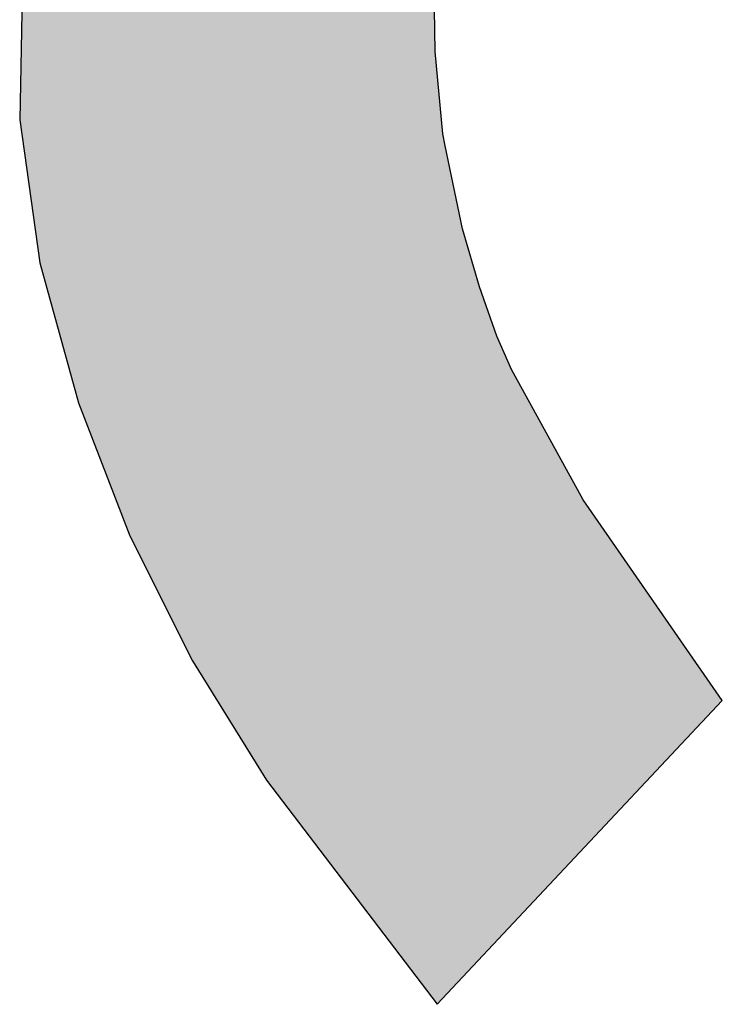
# Model space of a CAD drawing. Extents: x 1.9 to 28.2, y -198.3 to -105.4.
# Tile 13 of 19: x 2.656 to 3.128, y -120.635 to -119.974. Entities that reach past the tile are written whole.
import ezdxf

# ---------------------------------------------------------------- set-up
doc = ezdxf.new("R2010")
doc.units = 0
doc.layers.add('LAYER_3', color=7, linetype='CONTINUOUS')

# ---------------------------------------------------------------- blocks, each defined once
blk = doc.blocks.new('*U15')
at = {"layer": 'LAYER_3', "color": 112}
for points in [[(2.93318, -120.6313), (2.92039, -119.15825), (2.93318, -119.14832)], [(2.91886, -120.61247), (2.87321, -119.20194), (2.91886, -119.15967)], [(2.92039, -120.61448), (2.91886, -119.15967), (2.92039, -119.15825)], [(2.91886, -120.61247), (2.91886, -119.15967), (2.92039, -120.61448)], [(2.92039, -120.61448), (2.92039, -119.15825), (2.93318, -120.6313)], [(2.87321, -120.55243), (2.83096, -119.25082), (2.87321, -119.20194)], [(2.87321, -120.55243), (2.87321, -119.20194), (2.91886, -120.61247)], [(2.83096, -120.49688), (2.82177, -119.26402), (2.83096, -119.25082)], [(2.83096, -120.49688), (2.83096, -119.25082), (2.87321, -120.55243)], [(2.82078, -120.48319), (2.77201, -119.3355), (2.82078, -119.26545)], [(2.82177, -120.48479), (2.82078, -119.26545), (2.82177, -119.26402)], [(2.82078, -120.48319), (2.82078, -119.26545), (2.82177, -120.48479)], [(2.82177, -120.48479), (2.82177, -119.26402), (2.83096, -120.49688)], [(2.77201, -120.40473), (2.75627, -119.35811), (2.77201, -119.3355)], [(2.77201, -120.40473), (2.77201, -119.3355), (2.82078, -120.48319)], [(2.72244, -120.30155), (2.72244, -119.34416), (2.72989, -120.32082)], [(2.72989, -120.32082), (2.72244, -119.34416), (2.72989, -119.34723)], [(2.72989, -120.32082), (2.72989, -119.34723), (2.73078, -120.32258)], [(2.73078, -120.32258), (2.72989, -119.34723), (2.73078, -119.3476)], [(2.73078, -120.32258), (2.73078, -119.3476), (2.75627, -120.37337)], [(2.75627, -120.37337), (2.73078, -119.3476), (2.75627, -119.35811)], [(2.75627, -120.37337), (2.75627, -119.35811), (2.77201, -120.40473)], [(2.72244, -120.30155), (2.70492, -119.43812), (2.72244, -119.4114)], [(2.70492, -120.25622), (2.69527, -119.45282), (2.70492, -119.43812)], [(2.70492, -120.25622), (2.70492, -119.43812), (2.72244, -120.30155)], [(2.69527, -120.23127), (2.69264, -119.45683), (2.69527, -119.45282)], [(2.69527, -120.23127), (2.69527, -119.45282), (2.70492, -120.25622)], [(2.69264, -120.2217), (2.68166, -119.47356), (2.69264, -119.45683)], [(2.69264, -120.2217), (2.69264, -119.45683), (2.69527, -120.23127)], [(2.68166, -120.1817), (2.68166, -119.47356), (2.69264, -120.2217)], [(2.68166, -120.1817), (2.6732, -119.87205), (2.68166, -119.84891)], [(2.6732, -120.15087), (2.66948, -119.88517), (2.6732, -119.87205)], [(2.6732, -120.15087), (2.6732, -119.87205), (2.68166, -120.1817)], [(2.93318, -120.6313), (2.93318, -119.88164), (2.93382, -120.63215)], [(2.93382, -120.63215), (2.93318, -119.88164), (2.93382, -119.92426)], [(2.66948, -120.13731), (2.66646, -119.89578), (2.66948, -119.88517)], [(2.66948, -120.13731), (2.66948, -119.88517), (2.6732, -120.15087)], [(2.66646, -120.11601), (2.6628, -119.91327), (2.66646, -119.89578)], [(2.66646, -120.11601), (2.66646, -119.89578), (2.66948, -120.13731)], [(2.6628, -120.09016), (2.66136, -119.92016), (2.6628, -119.91327)], [(2.6628, -120.09016), (2.6628, -119.91327), (2.66646, -120.11601)], [(2.66103, -120.07769), (2.65776, -119.94524), (2.66103, -119.92241)], [(2.66136, -120.07997), (2.66103, -119.92241), (2.66136, -119.92016)], [(2.66103, -120.07769), (2.66103, -119.92241), (2.66136, -120.07997)], [(2.66136, -120.07997), (2.66136, -119.92016), (2.6628, -120.09016)], [(2.93382, -120.63215), (2.93382, -119.92426), (2.93464, -120.63322)], [(2.93464, -120.63322), (2.93382, -119.92426), (2.93464, -119.97825)], [(2.65776, -120.05457), (2.65587, -120.04119), (2.65776, -119.94524)], [(2.65776, -120.05457), (2.65776, -119.94524), (2.66103, -120.07769)], [(2.93464, -120.63322), (2.93464, -119.97825), (2.9349, -120.63356)], [(2.9349, -120.63356), (2.93464, -119.97825), (2.9349, -119.9953)], [(2.9349, -120.63356), (2.9349, -119.9953), (2.93636, -120.63549)], [(2.93636, -120.63549), (2.9349, -119.9953), (2.93636, -120.01083)], [(2.93636, -120.63549), (2.93636, -120.01083), (2.93981, -120.63182)], [(2.93981, -120.63182), (2.93636, -120.01083), (2.93981, -120.04736)], [(2.93981, -120.63182), (2.93981, -120.04736), (2.94011, -120.63149)], [(2.94011, -120.63149), (2.93981, -120.04736), (2.94011, -120.05055)], [(2.94011, -120.63149), (2.94011, -120.05055), (2.94131, -120.63021)], [(2.94131, -120.63021), (2.94011, -120.05055), (2.94131, -120.05699)], [(2.94131, -120.63021), (2.94131, -120.05699), (2.94164, -120.62987)], [(2.94164, -120.62987), (2.94131, -120.05699), (2.94164, -120.05871)], [(2.94164, -120.62987), (2.94164, -120.05871), (2.94172, -120.62977)], [(2.94172, -120.62977), (2.94164, -120.05871), (2.94172, -120.05912)], [(2.94172, -120.62977), (2.94172, -120.05912), (2.94248, -120.62897)], [(2.94248, -120.62897), (2.94172, -120.05912), (2.94248, -120.06267)], [(2.94248, -120.62897), (2.94248, -120.06267), (2.94586, -120.62537)], [(2.94586, -120.62537), (2.94248, -120.06267), (2.94586, -120.07859)], [(2.94586, -120.62537), (2.94586, -120.07859), (2.94797, -120.62312)], [(2.94797, -120.62312), (2.94586, -120.07859), (2.94797, -120.08853)], [(2.94797, -120.62312), (2.94797, -120.08853), (2.95346, -120.61727)], [(2.95346, -120.61727), (2.94797, -120.08853), (2.95346, -120.1144)], [(2.95346, -120.61727), (2.95346, -120.1144), (2.96078, -120.60946)], [(2.96078, -120.60946), (2.95346, -120.1144), (2.96078, -120.13987)], [(2.96078, -120.60946), (2.96078, -120.13987), (2.96468, -120.60531)], [(2.96468, -120.60531), (2.96078, -120.13987), (2.96468, -120.15343)], [(2.96468, -120.60531), (2.96468, -120.15343), (2.96504, -120.60492)], [(2.96504, -120.60492), (2.96468, -120.15343), (2.96504, -120.15446)], [(2.96504, -120.60492), (2.96504, -120.15446), (2.974, -120.59537)], [(2.974, -120.59537), (2.96504, -120.15446), (2.974, -120.1796)], [(2.974, -120.59537), (2.974, -120.1796), (2.97645, -120.59276)], [(2.97645, -120.59276), (2.974, -120.1796), (2.97645, -120.18648)], [(2.97645, -120.59276), (2.97645, -120.18648), (2.98629, -120.58227)], [(2.98629, -120.58227), (2.97645, -120.18648), (2.98629, -120.20892)], [(2.98629, -120.58227), (2.98629, -120.20892), (2.98774, -120.58073)], [(2.98774, -120.58073), (2.98629, -120.20892), (2.98774, -120.21155)], [(2.98774, -120.58073), (2.98774, -120.21155), (2.98858, -120.57984)], [(2.98858, -120.57984), (2.98774, -120.21155), (2.98858, -120.21308)], [(2.98858, -120.57984), (2.98858, -120.21308), (3.00221, -120.56531)], [(3.00221, -120.56531), (2.98858, -120.21308), (3.00221, -120.23794)], [(3.00221, -120.56531), (3.00221, -120.23794), (3.00331, -120.56414)], [(3.00331, -120.56414), (3.00221, -120.23794), (3.00331, -120.23995)], [(3.00331, -120.56414), (3.00331, -120.23995), (3.00498, -120.56235)], [(3.00498, -120.56235), (3.00331, -120.23995), (3.00498, -120.24301)], [(3.00498, -120.56235), (3.00498, -120.24301), (3.0063, -120.56095)], [(3.0063, -120.56095), (3.00498, -120.24301), (3.0063, -120.24541)], [(3.0063, -120.56095), (3.0063, -120.24541), (3.00649, -120.56075)], [(3.00649, -120.56075), (3.0063, -120.24541), (3.00649, -120.24576)], [(3.00649, -120.56075), (3.00649, -120.24576), (3.00731, -120.55987)], [(3.00731, -120.55987), (3.00649, -120.24576), (3.00731, -120.24725)], [(3.00731, -120.55987), (3.00731, -120.24725), (3.00864, -120.55845)], [(3.00864, -120.55845), (3.00731, -120.24725), (3.00864, -120.24969)], [(3.00864, -120.55845), (3.00864, -120.24969), (3.00871, -120.55838)], [(3.00871, -120.55838), (3.00864, -120.24969), (3.00871, -120.2498)], [(3.00871, -120.55838), (3.00871, -120.2498), (3.01343, -120.55336)], [(3.01343, -120.55336), (3.00871, -120.2498), (3.01343, -120.25841)], [(3.01343, -120.55336), (3.01343, -120.25841), (3.01612, -120.55049)], [(3.01612, -120.55049), (3.01343, -120.25841), (3.01612, -120.26331)], [(3.01612, -120.55049), (3.01612, -120.26331), (3.0218, -120.54443)], [(3.0218, -120.54443), (3.01612, -120.26331), (3.0218, -120.27368)], [(3.0218, -120.54443), (3.0218, -120.27368), (3.02669, -120.53922)], [(3.02669, -120.53922), (3.0218, -120.27368), (3.02669, -120.2826)], [(3.02669, -120.53922), (3.02669, -120.2826), (3.02904, -120.53672)], [(3.02904, -120.53672), (3.02669, -120.2826), (3.02904, -120.28688)], [(3.02904, -120.53672), (3.02904, -120.28688), (3.03438, -120.53103)], [(3.03438, -120.53103), (3.02904, -120.28688), (3.03438, -120.29662)], [(3.03438, -120.53103), (3.03438, -120.29662), (3.03687, -120.52837)], [(3.03687, -120.52837), (3.03438, -120.29662), (3.03687, -120.30022)], [(3.03687, -120.52837), (3.03687, -120.30022), (3.04323, -120.5216)], [(3.04323, -120.5216), (3.03687, -120.30022), (3.04323, -120.30937)], [(3.04323, -120.5216), (3.04323, -120.30937), (3.04861, -120.51586)], [(3.04861, -120.51586), (3.04323, -120.30937), (3.04861, -120.31713)], [(3.04861, -120.51586), (3.04861, -120.31713), (3.05942, -120.50434)], [(3.05942, -120.50434), (3.04861, -120.31713), (3.05942, -120.3327)], [(3.05942, -120.50434), (3.05942, -120.3327), (3.06174, -120.50186)], [(3.06174, -120.50186), (3.05942, -120.3327), (3.06174, -120.33605)], [(3.06174, -120.50186), (3.06174, -120.33605), (3.07606, -120.4866)], [(3.07606, -120.4866), (3.06174, -120.33605), (3.07606, -120.35669)], [(3.07606, -120.4866), (3.07606, -120.35669), (3.08719, -120.47474)], [(3.08719, -120.47474), (3.07606, -120.35669), (3.08719, -120.37273)], [(3.08719, -120.47474), (3.08719, -120.37273), (3.09563, -120.46574)], [(3.09563, -120.46574), (3.08719, -120.37273), (3.09563, -120.38489)], [(3.09563, -120.46574), (3.09563, -120.38489), (3.10379, -120.45704)], [(3.10379, -120.45704), (3.09563, -120.38489), (3.10379, -120.39665)], [(3.10379, -120.45704), (3.10379, -120.39665), (3.10457, -120.45622)], [(3.10457, -120.45622), (3.10379, -120.39665), (3.10457, -120.39776)], [(3.10457, -120.45622), (3.10457, -120.39776), (3.11579, -120.44426)], [(3.11579, -120.44426), (3.10457, -120.39776), (3.11579, -120.41393)], [(3.11579, -120.44426), (3.11579, -120.41393), (3.12789, -120.43137)]]:
    blk.add_solid(points, dxfattribs=at)
blk = doc.blocks.new('BLOCK_2')
at = {"layer": 'LAYER_3'}
blk.add_lwpolyline([(2.65776, -119.94524), (2.65587, -120.04119), (2.66948, -120.13731), (2.69527, -120.23127), (2.72989, -120.32082), (2.77201, -120.40473), (2.82177, -120.48479), (2.93636, -120.63549), (3.12789, -120.43137), (3.03438, -120.29662), (2.98629, -120.20892), (2.97645, -120.18648), (2.96468, -120.15343), (2.95346, -120.1144), (2.94164, -120.05871), (2.94011, -120.05055), (2.9349, -119.9953), (2.93318, -119.88164)], dxfattribs=at)
at = {"layer": 'LAYER_3', "color": 112}
blk.add_blockref('*U15', (0, 0), dxfattribs=at)

msp = doc.modelspace()

# ---------------------------------------------------------------- block references
at = {"layer": 'LAYER_3'}
msp.add_blockref('BLOCK_2', (0, 0), dxfattribs=at)

doc.saveas('drawing.dxf')
